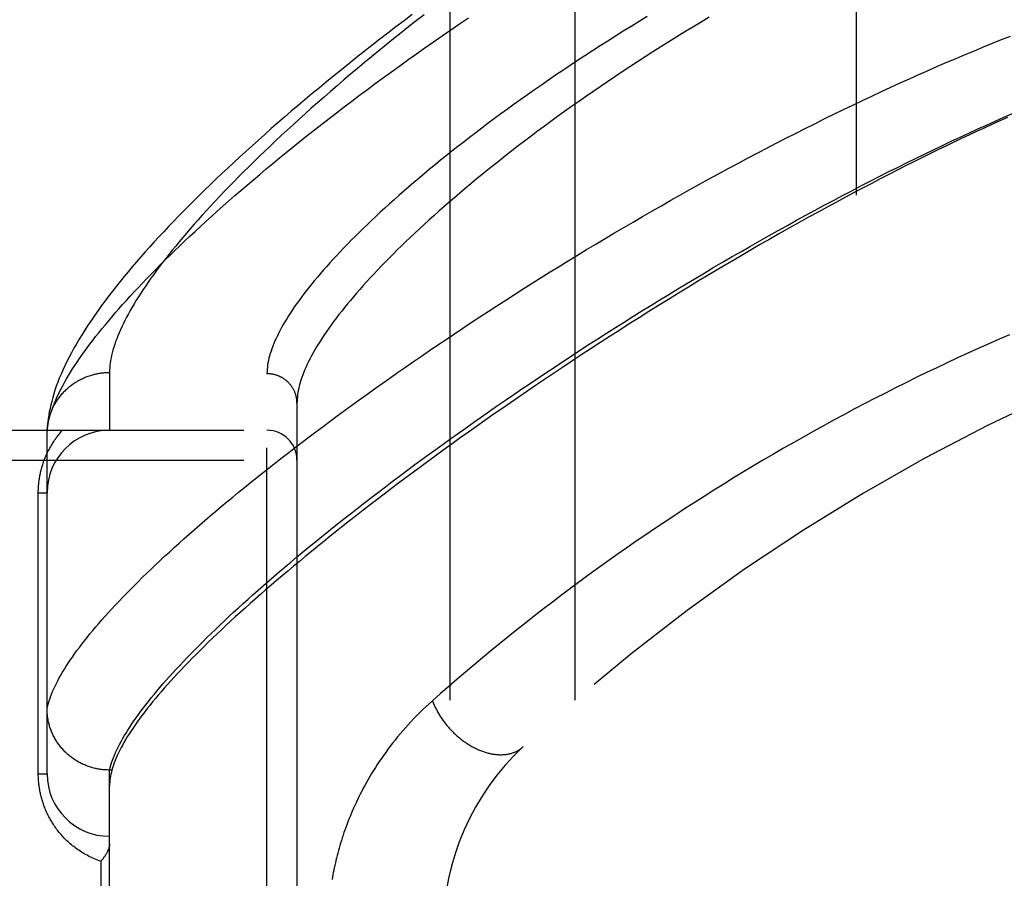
# Model space of a CAD drawing. Header units: inches. Extents: x 0 to 189, y 0 to 122.
# Tile 128 of 226: x 83.367 to 84.352, y 59.172 to 60.031. Entities that reach past the tile are written whole.
import ezdxf

# ---------------------------------------------------------------- set-up
doc = ezdxf.new("R2010")
doc.units = ezdxf.units.IN
doc.header["$LTSCALE"] = 10.388889
doc.header["$MEASUREMENT"] = 0
doc.linetypes.add('HIDDEN', pattern=[0.2, 0.1, -0.1])
for name, color, linetype in [('DEFAULT_2', 8, 'HIDDEN'), ('RIGHTHAND_DOOR_ASSEMBLY', 7, 'CONTINUOUS'), ('SUBPANEL', 7, 'CONTINUOUS')]:
    doc.layers.add(name, color=color, linetype=linetype)

msp = doc.modelspace()

# ---------------------------------------------------------------- linework, layer by layer
at = {"layer": 'DEFAULT_2', "color": 8, "linetype": 'HIDDEN'}
msp.add_line((84.204, 81.67251), (84.204, 36.56851), dxfattribs=at)
at = {"layer": 'RIGHTHAND_DOOR_ASSEMBLY', "color": 8, "linetype": 'HIDDEN'}
for p, q in [((83.45725, 59.67832), (83.45725, 59.62051)), ((83.61475, 58.56394), (83.61475, 59.67708)), ((83.64475, 59.64769), (83.64475, 58.59333)), ((82.55275, 59.62051), (83.61475, 59.62051)), ((83.39475, 59.61712), (83.3948, 59.61952)), ((83.39475, 59.27676), (83.39475, 59.61712)), ((82.55275, 59.59051), (83.64475, 59.59051)), ((83.38596, 59.55801), (83.39475, 59.55801)), ((83.38596, 59.27676), (83.38596, 59.55801)), ((83.45725, 59.28053), (83.45611, 59.28054)), ((83.45962, 59.28053), (83.45725, 59.28053)), ((83.45725, 58.96048), (83.45725, 59.28053)), ((83.46031, 59.28287), (83.45962, 59.28053)), ((83.38596, 59.27676), (83.39475, 59.27676)), ((83.44846, 59.18926), (83.44846, 59.05176))]:
    msp.add_line(p, q, dxfattribs=at)
for points in [[(83.76011, 60.03634), (83.75187, 60.03014), (83.74372, 60.02396), (83.73565, 60.01778), (83.72768, 60.01163), (83.71979, 60.0055), (83.71199, 59.99938), (83.70429, 59.99329), (83.69667, 59.98722), (83.68915, 59.98118), (83.68172, 59.97516), (83.67438, 59.96917), (83.66714, 59.9632), (83.65998, 59.95726), (83.65292, 59.95135), (83.64596, 59.94546), (83.63909, 59.93961), (83.63231, 59.93379), (83.62562, 59.92799), (83.61903, 59.92223), (83.61254, 59.9165), (83.60613, 59.91081), (83.59982, 59.90515), (83.59361, 59.89952), (83.58749, 59.89392), (83.58146, 59.88836), (83.57553, 59.88283), (83.56968, 59.87734), (83.56393, 59.87188), (83.55828, 59.86645), (83.55271, 59.86106), (83.54724, 59.8557), (83.54185, 59.85037), (83.53656, 59.84508), (83.53136, 59.83982), (83.52625, 59.83459), (83.52123, 59.8294), (83.5163, 59.82424), (83.51146, 59.81911), (83.50671, 59.81401), (83.50204, 59.80894), (83.49746, 59.80389), (83.49297, 59.79888), (83.48857, 59.79389), (83.48425, 59.78892), (83.48001, 59.78398), (83.47587, 59.77906), (83.47181, 59.77417), (83.46784, 59.7693), (83.46395, 59.76445), (83.46016, 59.75962), (83.45645, 59.75481), (83.45282, 59.75), (83.44927, 59.7452), (83.4458, 59.7404), (83.4424, 59.73559), (83.4391, 59.73078), (83.43588, 59.72598), (83.43277, 59.7212), (83.42978, 59.71645), (83.4269, 59.71175), (83.42415, 59.70709), (83.42154, 59.7025), (83.41906, 59.69799), (83.41672, 59.69355), (83.41452, 59.68918), (83.41245, 59.68489), (83.41051, 59.68067), (83.40869, 59.67652), (83.40701, 59.67245), (83.40544, 59.66844), (83.404, 59.66451), (83.40267, 59.66064), (83.40146, 59.65683), (83.40035, 59.65309), (83.39936, 59.64941), (83.39847, 59.64579), (83.39768, 59.64224), (83.39699, 59.63876), (83.3964, 59.63534), (83.3959, 59.632), (83.3955, 59.62874), (83.39518, 59.62556), (83.39495, 59.62248), (83.3948, 59.61952)], [(83.39475, 59.61712), (83.39489, 59.61942), (83.39511, 59.62176), (83.39543, 59.62415), (83.39583, 59.62658), (83.39631, 59.62906), (83.39689, 59.63159), (83.39755, 59.63416), (83.3983, 59.63678), (83.39914, 59.63945), (83.40007, 59.64217), (83.40109, 59.64493), (83.4022, 59.64774), (83.40339, 59.6506), (83.40467, 59.65351), (83.40605, 59.65647), (83.40751, 59.65947), (83.40907, 59.66252), (83.41071, 59.66562), (83.41245, 59.66877), (83.41427, 59.67196), (83.41619, 59.67521), (83.4182, 59.6785), (83.42029, 59.68185), (83.42249, 59.68524), (83.42477, 59.68868), (83.42715, 59.69217), (83.42962, 59.69571), (83.43218, 59.69929), (83.43483, 59.70293), (83.43758, 59.70662), (83.44043, 59.71035), (83.44336, 59.71413), (83.44639, 59.71797), (83.44952, 59.72185), (83.45274, 59.72578), (83.45606, 59.72976), (83.45947, 59.73378), (83.46298, 59.73786), (83.46658, 59.74199), (83.47028, 59.74616), (83.47408, 59.75038), (83.47797, 59.75466), (83.48197, 59.75898), (83.48605, 59.76334), (83.49024, 59.76776), (83.49453, 59.77222), (83.49891, 59.77674), (83.50339, 59.7813), (83.50797, 59.7859), (83.51265, 59.79056), (83.51743, 59.79526), (83.52231, 59.80001), (83.52729, 59.8048), (83.53237, 59.80964), (83.53755, 59.81452), (83.54283, 59.81945), (83.54821, 59.82443), (83.55369, 59.82945), (83.55927, 59.83451), (83.56495, 59.83962), (83.57073, 59.84476), (83.57661, 59.84996), (83.5826, 59.85519), (83.58868, 59.86046), (83.59487, 59.86578), (83.60115, 59.87113), (83.60754, 59.87653), (83.61402, 59.88196), (83.62061, 59.88742), (83.62729, 59.89293), (83.63408, 59.89847), (83.64097, 59.90405), (83.64795, 59.90966), (83.65503, 59.9153), (83.66221, 59.92097), (83.66949, 59.92668), (83.67687, 59.93241), (83.68434, 59.93818), (83.69191, 59.94397), (83.69957, 59.94978), (83.70733, 59.95562), (83.71518, 59.96149), (83.72313, 59.96738), (83.73117, 59.97328), (83.73929, 59.97921), (83.74751, 59.98515), (83.75582, 59.99111), (83.76422, 59.99708), (83.7727, 60.00307), (83.78127, 60.00907), (83.78992, 60.01508), (83.79866, 60.02109), (83.80747, 60.02711), (83.81637, 60.03313)], [(83.77193, 60.03607), (83.76414, 60.03002), (83.75645, 60.02399), (83.74886, 60.01798), (83.74136, 60.012), (83.73396, 60.00604), (83.72665, 60.00012), (83.71945, 59.99422), (83.71234, 59.98835), (83.70533, 59.98251), (83.69842, 59.97671), (83.69161, 59.97094), (83.68491, 59.96521), (83.6783, 59.95951), (83.67179, 59.95385), (83.66539, 59.94823), (83.65908, 59.94265), (83.65288, 59.9371), (83.64678, 59.9316), (83.64078, 59.92614), (83.63488, 59.92072), (83.62909, 59.91535), (83.62339, 59.91002), (83.6178, 59.90473), (83.61231, 59.89949), (83.60692, 59.8943), (83.60163, 59.88915), (83.59644, 59.88404), (83.59135, 59.87899), (83.58636, 59.87398), (83.58147, 59.86902), (83.57669, 59.86411), (83.572, 59.85925), (83.56741, 59.85443), (83.56292, 59.84967), (83.55853, 59.84496), (83.55424, 59.84029), (83.55004, 59.83568), (83.54595, 59.83111), (83.54195, 59.8266), (83.53805, 59.82213), (83.53424, 59.81772), (83.53053, 59.81336), (83.52692, 59.80905), (83.5234, 59.80479), (83.51998, 59.80058), (83.51666, 59.79643), (83.51343, 59.79232), (83.51029, 59.78827), (83.50725, 59.78426), (83.5043, 59.78031), (83.50144, 59.77641), (83.49868, 59.77256), (83.49601, 59.76877), (83.49343, 59.76502), (83.49094, 59.76133), (83.48854, 59.75768), (83.48624, 59.75409), (83.48403, 59.75055), (83.4819, 59.74706), (83.47987, 59.74362), (83.47792, 59.74023), (83.47607, 59.73689), (83.4743, 59.73361), (83.47263, 59.73037), (83.47104, 59.72719), (83.46954, 59.72405), (83.46812, 59.72097), (83.4668, 59.71793), (83.46556, 59.71495), (83.46441, 59.71201), (83.46335, 59.70913), (83.46237, 59.70629), (83.46148, 59.7035), (83.46067, 59.70077), (83.45995, 59.69808), (83.45932, 59.69544), (83.45877, 59.69285), (83.4583, 59.69031), (83.45792, 59.68781), (83.45763, 59.68537), (83.45742, 59.68297), (83.45729, 59.68062), (83.45725, 59.67832)], [(83.99513, 60.03429), (83.98709, 60.02942), (83.97912, 60.02453), (83.97121, 60.01964), (83.96338, 60.01475), (83.95563, 60.00985), (83.94794, 60.00496), (83.94034, 60.00006), (83.93281, 59.99516), (83.92535, 59.99027), (83.91798, 59.98538), (83.91069, 59.9805), (83.90348, 59.97562), (83.89635, 59.97076), (83.8893, 59.9659), (83.88234, 59.96106), (83.87546, 59.95623), (83.86867, 59.95141), (83.86197, 59.94661), (83.85535, 59.94182), (83.84882, 59.93705), (83.84238, 59.9323), (83.83603, 59.92757), (83.82976, 59.92286), (83.82359, 59.91818), (83.81751, 59.91352), (83.81152, 59.90888), (83.80562, 59.90426), (83.79981, 59.89967), (83.79409, 59.89511), (83.78846, 59.89058), (83.78293, 59.88607), (83.77748, 59.8816), (83.77213, 59.87715), (83.76688, 59.87273), (83.76171, 59.86835), (83.75664, 59.864), (83.75166, 59.85968), (83.74677, 59.85539), (83.74197, 59.85113), (83.73727, 59.84692), (83.73266, 59.84273), (83.72814, 59.83858), (83.72371, 59.83447), (83.71938, 59.83039), (83.71514, 59.82635), (83.71098, 59.82235), (83.70693, 59.81838), (83.70296, 59.81445), (83.69908, 59.81056), (83.69529, 59.80671), (83.6916, 59.8029), (83.68799, 59.79912), (83.68448, 59.79539), (83.68105, 59.79169), (83.67772, 59.78803), (83.67447, 59.78441), (83.67131, 59.78084), (83.66825, 59.7773), (83.66527, 59.7738), (83.66238, 59.77035), (83.65957, 59.76693), (83.65686, 59.76355), (83.65423, 59.76022), (83.65169, 59.75692), (83.64924, 59.75367), (83.64687, 59.75046), (83.64459, 59.74729), (83.6424, 59.74415), (83.64029, 59.74106), (83.63827, 59.73802), (83.63633, 59.73501), (83.63448, 59.73204), (83.63271, 59.72912), (83.63103, 59.72623), (83.62943, 59.72339), (83.62791, 59.72059), (83.62648, 59.71782), (83.62514, 59.7151), (83.62387, 59.71242), (83.62269, 59.70979), (83.62159, 59.70719), (83.62058, 59.70463), (83.61964, 59.70211), (83.61879, 59.69964), (83.61802, 59.6972), (83.61733, 59.69481), (83.61673, 59.69245), (83.6162, 59.69014), (83.61576, 59.68787), (83.6154, 59.68563), (83.61511, 59.68344), (83.61491, 59.68128), (83.61479, 59.67916), (83.61475, 59.67708)], [(84.05722, 60.03369), (84.04899, 60.0288), (84.04082, 60.02388), (84.03272, 60.01896), (84.02467, 60.01401), (84.01669, 60.00906), (84.00877, 60.00409), (84.00091, 59.99912), (83.99313, 59.99414), (83.98541, 59.98915), (83.97777, 59.98415), (83.97019, 59.97916), (83.9627, 59.97416), (83.95527, 59.96916), (83.94792, 59.96417), (83.94065, 59.95918), (83.93346, 59.95419), (83.92635, 59.94922), (83.91932, 59.94425), (83.91237, 59.93929), (83.90551, 59.93434), (83.89873, 59.9294), (83.89203, 59.92448), (83.88542, 59.91957), (83.87889, 59.91468), (83.87246, 59.90981), (83.86611, 59.90495), (83.85984, 59.90012), (83.85367, 59.89531), (83.84759, 59.89052), (83.84159, 59.88576), (83.83569, 59.88101), (83.82987, 59.8763), (83.82415, 59.87161), (83.81852, 59.86695), (83.81298, 59.86232), (83.80753, 59.85771), (83.80218, 59.85314), (83.79691, 59.8486), (83.79174, 59.84409), (83.78666, 59.83961), (83.78168, 59.83517), (83.77678, 59.83076), (83.77198, 59.82638), (83.76727, 59.82204), (83.76265, 59.81773), (83.75813, 59.81346), (83.7537, 59.80923), (83.74936, 59.80504), (83.74511, 59.80088), (83.74095, 59.79676), (83.73689, 59.79268), (83.73292, 59.78864), (83.72904, 59.78463), (83.72525, 59.78067), (83.72155, 59.77675), (83.71794, 59.77286), (83.71442, 59.76902), (83.71099, 59.76522), (83.70765, 59.76146), (83.70441, 59.75774), (83.70125, 59.75406), (83.69818, 59.75042), (83.6952, 59.74683), (83.69231, 59.74327), (83.68951, 59.73976), (83.68679, 59.73629), (83.68416, 59.73287), (83.68162, 59.72948), (83.67917, 59.72614), (83.67681, 59.72284), (83.67453, 59.71958), (83.67234, 59.71637), (83.67023, 59.7132), (83.66821, 59.71007), (83.66627, 59.70698), (83.66442, 59.70394), (83.66266, 59.70094), (83.66098, 59.69798), (83.65938, 59.69506), (83.65787, 59.69219), (83.65644, 59.68936), (83.6551, 59.68657), (83.65384, 59.68382), (83.65266, 59.68112), (83.65156, 59.67846), (83.65055, 59.67584), (83.64962, 59.67327), (83.64877, 59.67073), (83.64801, 59.66824), (83.64732, 59.66579), (83.64672, 59.66338), (83.64619, 59.66101), (83.64575, 59.65869), (83.64539, 59.65641), (83.64511, 59.65417), (83.64491, 59.65197), (83.64479, 59.64981), (83.64475, 59.64769)], [(83.39475, 59.34173), (83.39528, 59.34407), (83.39589, 59.34645), (83.3966, 59.34888), (83.3974, 59.35135), (83.39828, 59.35386), (83.39925, 59.35641), (83.40032, 59.35901), (83.40147, 59.36165), (83.40271, 59.36434), (83.40405, 59.36707), (83.40547, 59.36984), (83.40698, 59.37266), (83.40858, 59.37552), (83.41027, 59.37842), (83.41206, 59.38137), (83.41393, 59.38436), (83.41589, 59.3874), (83.41794, 59.39048), (83.42009, 59.3936), (83.42232, 59.39677), (83.42465, 59.39998), (83.42706, 59.40323), (83.42957, 59.40653), (83.43216, 59.40988), (83.43485, 59.41326), (83.43763, 59.41669), (83.4405, 59.42017), (83.44346, 59.42369), (83.44652, 59.42725), (83.44966, 59.43085), (83.45289, 59.4345), (83.45622, 59.43819), (83.45964, 59.44193), (83.46315, 59.4457), (83.46675, 59.44952), (83.47044, 59.45339), (83.47422, 59.45729), (83.47809, 59.46124), (83.48206, 59.46523), (83.48612, 59.46926), (83.49026, 59.47334), (83.4945, 59.47746), (83.49883, 59.48161), (83.50326, 59.48582), (83.50777, 59.49006), (83.51238, 59.49434), (83.51707, 59.49866), (83.52186, 59.50303), (83.52674, 59.50743), (83.53171, 59.51188), (83.53677, 59.51636), (83.54193, 59.52089), (83.54717, 59.52545), (83.5525, 59.53005), (83.55793, 59.5347), (83.56344, 59.53938), (83.56905, 59.54409), (83.57474, 59.54885), (83.58053, 59.55364), (83.5864, 59.55846), (83.59237, 59.56333), (83.59842, 59.56823), (83.60456, 59.57316), (83.61079, 59.57813), (83.61711, 59.58313), (83.62352, 59.58817), (83.63001, 59.59323), (83.63659, 59.59833), (83.64326, 59.60346), (83.65001, 59.60863), (83.65685, 59.61382), (83.66378, 59.61904), (83.67079, 59.62429), (83.67788, 59.62957), (83.68506, 59.63487), (83.69231, 59.6402), (83.69966, 59.64556), (83.70708, 59.65094), (83.71458, 59.65634), (83.72217, 59.66177), (83.72983, 59.66721), (83.73757, 59.67268), (83.74539, 59.67817), (83.75328, 59.68367), (83.76125, 59.68919), (83.76929, 59.69473), (83.7774, 59.70028), (83.78559, 59.70585), (83.79385, 59.71143), (83.80218, 59.71702), (83.81058, 59.72261), (83.81904, 59.72822), (83.82757, 59.73383), (83.83616, 59.73945), (83.84481, 59.74508), (83.85353, 59.7507), (83.86231, 59.75633), (83.87114, 59.76196), (83.88003, 59.76758), (83.88898, 59.7732), (83.89797, 59.77882), (83.90702, 59.78443), (83.91612, 59.79003), (83.92526, 59.79562), (83.93445, 59.8012), (83.94368, 59.80676), (83.95295, 59.81231), (83.96225, 59.81784), (83.97159, 59.82335), (83.98097, 59.82884), (83.99038, 59.83431), (83.99982, 59.83976), (84.00929, 59.84518), (84.01879, 59.85058), (84.02831, 59.85595), (84.03785, 59.86129), (84.04741, 59.86659), (84.05698, 59.87187), (84.06657, 59.8771), (84.07617, 59.8823), (84.08578, 59.88746), (84.09539, 59.89258), (84.10501, 59.89766), (84.11464, 59.9027), (84.12426, 59.90769), (84.13387, 59.91264), (84.14349, 59.91754), (84.15309, 59.92239), (84.16269, 59.92719), (84.17227, 59.93194), (84.18184, 59.93664), (84.1914, 59.94128), (84.20093, 59.94587), (84.21045, 59.95041), (84.21994, 59.95489), (84.22941, 59.95931), (84.23885, 59.96367), (84.24826, 59.96797), (84.25764, 59.97222), (84.267, 59.9764), (84.27632, 59.98053), (84.28561, 59.98459), (84.29486, 59.98859), (84.30408, 59.99253), (84.31326, 59.99641), (84.32239, 60.00023), (84.33149, 60.00398), (84.34054, 60.00766), (84.34955, 60.01129), (84.35852, 60.01485)], [(83.45725, 59.28053), (83.45786, 59.2829), (83.45856, 59.2853), (83.45934, 59.28775), (83.46022, 59.29025), (83.46118, 59.29278), (83.46222, 59.29536), (83.46336, 59.29799), (83.46459, 59.30065), (83.4659, 59.30336), (83.4673, 59.30612), (83.46879, 59.30892), (83.47036, 59.31176), (83.47203, 59.31464), (83.47378, 59.31757), (83.47562, 59.32054), (83.47756, 59.32356), (83.47957, 59.32662), (83.48168, 59.32972), (83.48388, 59.33287), (83.48616, 59.33606), (83.48853, 59.33929), (83.491, 59.34256), (83.49355, 59.34588), (83.49619, 59.34925), (83.49891, 59.35266), (83.50173, 59.35611), (83.50464, 59.3596), (83.50763, 59.36314), (83.51072, 59.36672), (83.51389, 59.37034), (83.51715, 59.37401), (83.5205, 59.37772), (83.52394, 59.38147), (83.52747, 59.38526), (83.53108, 59.3891), (83.53479, 59.39298), (83.53858, 59.3969), (83.54246, 59.40086), (83.54643, 59.40486), (83.55049, 59.40891), (83.55464, 59.41299), (83.55887, 59.41712), (83.5632, 59.42129), (83.56761, 59.4255), (83.57211, 59.42975), (83.5767, 59.43405), (83.58138, 59.43838), (83.58614, 59.44275), (83.59099, 59.44716), (83.59593, 59.45161), (83.60096, 59.4561), (83.60608, 59.46063), (83.61128, 59.46519), (83.61657, 59.4698), (83.62194, 59.47444), (83.62741, 59.47912), (83.63295, 59.48384), (83.63859, 59.48859), (83.64431, 59.49338), (83.65011, 59.4982), (83.656, 59.50306), (83.66198, 59.50795), (83.66804, 59.51288), (83.67418, 59.51784), (83.68041, 59.52283), (83.68672, 59.52786), (83.69311, 59.53292), (83.69959, 59.53801), (83.70615, 59.54313), (83.71278, 59.54827), (83.7195, 59.55345), (83.7263, 59.55866), (83.73318, 59.56389), (83.74014, 59.56915), (83.74718, 59.57444), (83.75429, 59.57975), (83.76148, 59.58508), (83.76875, 59.59044), (83.77609, 59.59582), (83.78351, 59.60123), (83.791, 59.60665), (83.79856, 59.61209), (83.80619, 59.61755), (83.8139, 59.62303), (83.82167, 59.62852), (83.82951, 59.63403), (83.83742, 59.63955), (83.8454, 59.64509), (83.85344, 59.65064), (83.86154, 59.65619), (83.86971, 59.66176), (83.87794, 59.66733), (83.88623, 59.67291), (83.89458, 59.6785), (83.90298, 59.68409), (83.91144, 59.68968), (83.91995, 59.69527), (83.92851, 59.70086), (83.93713, 59.70645), (83.94579, 59.71203), (83.9545, 59.71761), (83.96326, 59.72318), (83.97205, 59.72874), (83.98089, 59.73429), (83.98977, 59.73983), (83.99869, 59.74536), (84.00764, 59.75087), (84.01662, 59.75636), (84.02563, 59.76183), (84.03466, 59.76729), (84.04373, 59.77272), (84.05282, 59.77812), (84.06193, 59.78351), (84.07107, 59.78886), (84.08022, 59.79419), (84.08939, 59.79949), (84.09858, 59.80476), (84.10777, 59.80999), (84.11697, 59.81519), (84.12618, 59.82035), (84.13539, 59.82548), (84.14461, 59.83056), (84.15382, 59.8356), (84.16303, 59.8406), (84.17224, 59.84556), (84.18143, 59.85047), (84.19062, 59.85533), (84.1998, 59.86015), (84.20896, 59.86492), (84.2181, 59.86963), (84.22723, 59.8743), (84.23634, 59.87891), (84.24542, 59.88346), (84.25448, 59.88797), (84.26351, 59.89241), (84.27252, 59.8968), (84.28149, 59.90114), (84.29043, 59.90541), (84.29933, 59.90962), (84.3082, 59.91378), (84.31703, 59.91787), (84.32583, 59.9219), (84.33459, 59.92588), (84.34331, 59.92979), (84.35198, 59.93364), (84.36061, 59.93743)], [(84.35557, 59.93346), (84.34804, 59.93008), (84.34047, 59.92664), (84.33284, 59.92314), (84.32516, 59.91958), (84.31742, 59.91597), (84.30964, 59.9123), (84.3018, 59.90857), (84.29391, 59.90478), (84.28597, 59.90093), (84.27797, 59.89701), (84.26991, 59.89304), (84.26178, 59.88899), (84.25356, 59.88487), (84.24525, 59.88066), (84.23682, 59.87635), (84.2283, 59.87196), (84.2197, 59.86749), (84.21101, 59.86294), (84.20223, 59.8583), (84.19335, 59.85357), (84.18436, 59.84874), (84.17525, 59.8438), (84.16601, 59.83875), (84.15663, 59.83359), (84.1471, 59.82829), (84.13743, 59.82288), (84.12761, 59.81733), (84.11766, 59.81167), (84.10762, 59.80591), (84.09749, 59.80005), (84.08729, 59.7941), (84.07707, 59.78809), (84.06684, 59.78203), (84.05664, 59.77593), (84.0465, 59.76982), (84.03641, 59.7637), (84.02638, 59.75758), (84.01642, 59.75144), (84.00652, 59.74531), (83.99669, 59.73916), (83.98692, 59.73302), (83.97723, 59.72688), (83.9676, 59.72074), (83.95804, 59.7146), (83.94857, 59.70848), (83.93916, 59.70236), (83.92984, 59.69626), (83.9206, 59.69016), (83.91144, 59.68409), (83.90236, 59.67802), (83.89336, 59.67198), (83.88444, 59.66595), (83.87561, 59.65994), (83.86687, 59.65396), (83.85821, 59.64799), (83.84964, 59.64206), (83.84116, 59.63614), (83.83277, 59.63026), (83.82446, 59.6244), (83.81625, 59.61857), (83.80813, 59.61277), (83.8001, 59.607), (83.79216, 59.60126), (83.78431, 59.59556), (83.77656, 59.58989), (83.7689, 59.58425), (83.76133, 59.57865), (83.75386, 59.57308), (83.74648, 59.56755), (83.73919, 59.56206), (83.732, 59.5566), (83.72491, 59.55119), (83.7179, 59.54581), (83.711, 59.54047), (83.70418, 59.53517), (83.69746, 59.52991), (83.69084, 59.52469), (83.68431, 59.51951), (83.67788, 59.51438), (83.67154, 59.50928), (83.6653, 59.50423), (83.65916, 59.49922), (83.6531, 59.49426), (83.64714, 59.48933), (83.64128, 59.48445), (83.63551, 59.47962), (83.62984, 59.47482), (83.62426, 59.47008), (83.61878, 59.46537), (83.61339, 59.46071), (83.6081, 59.4561), (83.6029, 59.45153), (83.59779, 59.447), (83.59278, 59.44252), (83.58786, 59.43808), (83.58303, 59.43369), (83.5783, 59.42935), (83.57366, 59.42505), (83.56912, 59.42079), (83.56467, 59.41659), (83.56031, 59.41242), (83.55604, 59.4083), (83.55187, 59.40423), (83.54779, 59.4002), (83.5438, 59.39622), (83.5399, 59.39229), (83.5361, 59.3884), (83.53238, 59.38455), (83.52876, 59.38075), (83.52523, 59.377), (83.52179, 59.37329), (83.51845, 59.36963), (83.51519, 59.36601), (83.51202, 59.36244), (83.50895, 59.35891), (83.50596, 59.35543), (83.50307, 59.35199), (83.50027, 59.3486), (83.49755, 59.34526), (83.49493, 59.34196), (83.49239, 59.3387), (83.48995, 59.33549), (83.48759, 59.33232), (83.48533, 59.3292), (83.48315, 59.32612), (83.48106, 59.32309), (83.47906, 59.3201), (83.47715, 59.31716), (83.47532, 59.31426), (83.47359, 59.3114), (83.47194, 59.30859), (83.47039, 59.30582), (83.46892, 59.3031), (83.46753, 59.30042), (83.46624, 59.29778), (83.46503, 59.29519), (83.46391, 59.29264), (83.46288, 59.29013), (83.46193, 59.28767), (83.46108, 59.28525), (83.46031, 59.28287)], [(84.35759, 59.71603), (84.34718, 59.7115), (84.33677, 59.70691), (84.32638, 59.70226), (84.316, 59.69755), (84.30563, 59.69278), (84.29527, 59.68795), (84.28492, 59.68306), (84.27458, 59.67811), (84.26425, 59.6731), (84.25394, 59.66802), (84.24364, 59.66289), (84.23336, 59.6577), (84.2231, 59.65245), (84.21285, 59.64714), (84.20262, 59.64177), (84.19241, 59.63634), (84.18221, 59.63085), (84.17204, 59.6253), (84.16189, 59.61969), (84.15176, 59.61403), (84.14166, 59.60831), (84.13158, 59.60253), (84.12153, 59.59669), (84.1115, 59.5908), (84.1015, 59.58485), (84.09153, 59.57885), (84.08159, 59.57279), (84.07168, 59.56668), (84.06181, 59.56051), (84.05196, 59.5543), (84.04216, 59.54803), (84.03239, 59.54171), (84.02266, 59.53534), (84.01298, 59.52893), (84.00333, 59.52247), (83.99372, 59.51596), (83.98416, 59.5094), (83.97465, 59.5028), (83.96519, 59.49616), (83.95577, 59.48948), (83.94641, 59.48276), (83.93709, 59.476), (83.92784, 59.46921), (83.91864, 59.46238), (83.9095, 59.45552), (83.90042, 59.44863), (83.8914, 59.44171), (83.88245, 59.43477), (83.87357, 59.4278), (83.86475, 59.42081), (83.85601, 59.4138), (83.84733, 59.40677), (83.83874, 59.39974), (83.83021, 59.39268), (83.82173, 59.38559), (83.8133, 59.37846), (83.80493, 59.37131), (83.79663, 59.36415), (83.78841, 59.35698), (83.78027, 59.34981)], [(83.39484, 59.62047), (83.39492, 59.62159), (83.39501, 59.6227), (83.39513, 59.62382), (83.39526, 59.62493), (83.39542, 59.62603), (83.39559, 59.62714), (83.39579, 59.62824), (83.39601, 59.62934), (83.39625, 59.63043), (83.3965, 59.63152), (83.39678, 59.6326), (83.39708, 59.63368), (83.3974, 59.63475), (83.39774, 59.63582), (83.3981, 59.63688), (83.39848, 59.63794), (83.39887, 59.63898), (83.39929, 59.64002), (83.39973, 59.64106), (83.40019, 59.64208), (83.40066, 59.6431), (83.40115, 59.64411), (83.40167, 59.64511), (83.4022, 59.64609), (83.40275, 59.64707), (83.40332, 59.64804), (83.4039, 59.649), (83.4045, 59.64995), (83.40513, 59.65089), (83.40576, 59.65182), (83.40642, 59.65273), (83.40709, 59.65363), (83.40778, 59.65453), (83.40849, 59.6554), (83.40921, 59.65627), (83.40995, 59.65712), (83.4107, 59.65796), (83.41147, 59.65879), (83.41226, 59.6596), (83.41306, 59.6604), (83.41387, 59.66118), (83.4147, 59.66195), (83.41554, 59.6627), (83.4164, 59.66344), (83.41727, 59.66416), (83.41816, 59.66487), (83.41905, 59.66556), (83.41996, 59.66624), (83.42088, 59.66689), (83.42182, 59.66754), (83.42277, 59.66816), (83.42372, 59.66877), (83.42469, 59.66936), (83.42567, 59.66993), (83.42666, 59.67049), (83.42766, 59.67103), (83.42867, 59.67155), (83.42969, 59.67205), (83.43072, 59.67253), (83.43176, 59.673), (83.43281, 59.67345), (83.43386, 59.67387), (83.43492, 59.67428), (83.43599, 59.67467), (83.43707, 59.67504), (83.43815, 59.67539), (83.43924, 59.67573), (83.44034, 59.67604), (83.44144, 59.67633), (83.44255, 59.6766), (83.44366, 59.67686), (83.44478, 59.67709), (83.4459, 59.6773), (83.44702, 59.6775), (83.44815, 59.67767), (83.44928, 59.67782), (83.45041, 59.67795), (83.45155, 59.67807), (83.45269, 59.67816), (83.45383, 59.67823), (83.45497, 59.67828), (83.45611, 59.67831), (83.45725, 59.67832)], [(83.64475, 59.64769), (83.64474, 59.64833), (83.64472, 59.64897), (83.64469, 59.64961), (83.64464, 59.65025), (83.64457, 59.65089), (83.64449, 59.65153), (83.6444, 59.65216), (83.64429, 59.65279), (83.64417, 59.65342), (83.64404, 59.65405), (83.64389, 59.65467), (83.64373, 59.6553), (83.64355, 59.65591), (83.64336, 59.65653), (83.64316, 59.65714), (83.64294, 59.65774), (83.64271, 59.65834), (83.64247, 59.65894), (83.64221, 59.65953), (83.64194, 59.66011), (83.64166, 59.66069), (83.64136, 59.66126), (83.64105, 59.66182), (83.64073, 59.66238), (83.6404, 59.66294), (83.64005, 59.66348), (83.63969, 59.66402), (83.63933, 59.66455), (83.63894, 59.66507), (83.63855, 59.66558), (83.63815, 59.66608), (83.63773, 59.66658), (83.63731, 59.66707), (83.63687, 59.66754), (83.63642, 59.66801), (83.63596, 59.66847), (83.6355, 59.66892), (83.63502, 59.66936), (83.63453, 59.66978), (83.63403, 59.6702), (83.63353, 59.67061), (83.63301, 59.671), (83.63249, 59.67139), (83.63196, 59.67176), (83.63142, 59.67213), (83.63087, 59.67248), (83.63031, 59.67281), (83.62975, 59.67314), (83.62918, 59.67346), (83.6286, 59.67376), (83.62802, 59.67405), (83.62743, 59.67432), (83.62683, 59.67459), (83.62623, 59.67484), (83.62562, 59.67508), (83.62501, 59.67531), (83.62439, 59.67552), (83.62377, 59.67572), (83.62315, 59.6759), (83.62252, 59.67608), (83.62188, 59.67624), (83.62124, 59.67638), (83.6206, 59.67651), (83.61996, 59.67663), (83.61931, 59.67674), (83.61867, 59.67683), (83.61802, 59.6769), (83.61737, 59.67697), (83.61671, 59.67702), (83.61606, 59.67705), (83.61541, 59.67707), (83.61475, 59.67708)], [(83.38596, 59.55801), (83.38597, 59.55907), (83.38599, 59.56014), (83.38602, 59.56119), (83.38606, 59.56225), (83.38612, 59.56331), (83.38618, 59.56437), (83.38626, 59.56544), (83.38636, 59.56651), (83.38646, 59.56758), (83.38658, 59.56865), (83.38671, 59.56973), (83.38685, 59.57081), (83.38701, 59.57189), (83.38718, 59.57298), (83.38737, 59.57407), (83.38757, 59.57516), (83.38778, 59.57626), (83.38801, 59.57736), (83.38825, 59.57846), (83.38851, 59.57957), (83.38879, 59.58069), (83.38908, 59.58181), (83.38939, 59.58294), (83.38971, 59.58407), (83.39005, 59.5852), (83.39041, 59.58634), (83.39079, 59.58749), (83.39118, 59.58864), (83.3916, 59.58979), (83.39203, 59.59095), (83.39248, 59.5921), (83.39295, 59.59326), (83.39343, 59.59442), (83.39394, 59.59558), (83.39446, 59.59674), (83.39501, 59.5979), (83.39557, 59.59906), (83.39615, 59.60021), (83.39676, 59.60137), (83.39738, 59.60252), (83.39802, 59.60367), (83.39868, 59.60482), (83.39937, 59.60597), (83.40007, 59.60711), (83.4008, 59.60825), (83.40155, 59.60939), (83.40232, 59.61052), (83.40311, 59.61165), (83.40392, 59.61278), (83.40476, 59.6139), (83.40562, 59.61501), (83.4065, 59.61612), (83.40741, 59.61723), (83.40834, 59.61833), (83.40929, 59.61942), (83.41027, 59.62051)], [(83.78027, 59.34981), (83.777, 59.34687), (83.77379, 59.34392), (83.77066, 59.34095), (83.7676, 59.33797), (83.7646, 59.33496), (83.76166, 59.33194), (83.75878, 59.32891), (83.75597, 59.32587), (83.75322, 59.32281), (83.75054, 59.31975), (83.74792, 59.31668), (83.74536, 59.3136), (83.74286, 59.31053), (83.74043, 59.30745), (83.73806, 59.30438), (83.73575, 59.30131), (83.73351, 59.29824), (83.73133, 59.29518), (83.7292, 59.29213), (83.72714, 59.28908), (83.72513, 59.28605), (83.72318, 59.28303), (83.72129, 59.28001), (83.71945, 59.27702), (83.71767, 59.27403), (83.71594, 59.27106), (83.71426, 59.2681), (83.71263, 59.26516), (83.71106, 59.26224), (83.70953, 59.25933), (83.70805, 59.25644), (83.70662, 59.25357), (83.70523, 59.25072), (83.70389, 59.24788), (83.7026, 59.24506), (83.70134, 59.24226), (83.70013, 59.23948), (83.69895, 59.23672), (83.69782, 59.23397), (83.69672, 59.23125), (83.69567, 59.22854), (83.69464, 59.22585), (83.69366, 59.22318), (83.69271, 59.22052), (83.69179, 59.21789), (83.6909, 59.21527), (83.69005, 59.21266), (83.68923, 59.21008), (83.68844, 59.2075), (83.68768, 59.20495), (83.68694, 59.20241), (83.68624, 59.19989), (83.68556, 59.19739), (83.68491, 59.1949), (83.68429, 59.19243), (83.6837, 59.18998), (83.68313, 59.18755), (83.68258, 59.18513), (83.68206, 59.18273), (83.68157, 59.18035), (83.6811, 59.17798), (83.68064, 59.17563), (83.68022, 59.17329), (83.67981, 59.17096)], [(83.78027, 59.34981), (83.78064, 59.34883), (83.78103, 59.34784), (83.78144, 59.34685), (83.78186, 59.34586), (83.7823, 59.34488), (83.78275, 59.34389), (83.78322, 59.34291), (83.7837, 59.34193), (83.7842, 59.34096), (83.78471, 59.33998), (83.78524, 59.33901), (83.78579, 59.33805), (83.78634, 59.33708), (83.78691, 59.33613), (83.7875, 59.33517), (83.7881, 59.33422), (83.78871, 59.33328), (83.78934, 59.33234), (83.78998, 59.33141), (83.79063, 59.33048), (83.7913, 59.32956), (83.79197, 59.32865), (83.79266, 59.32775), (83.79337, 59.32685), (83.79408, 59.32596), (83.79481, 59.32507), (83.79555, 59.3242), (83.79629, 59.32333), (83.79705, 59.32248), (83.79782, 59.32163), (83.7986, 59.32079), (83.79939, 59.31996), (83.80019, 59.31915), (83.801, 59.31834), (83.80182, 59.31754), (83.80265, 59.31675), (83.80349, 59.31598), (83.80433, 59.31521), (83.80519, 59.31446), (83.80605, 59.31372), (83.80692, 59.31299), (83.80779, 59.31228), (83.80868, 59.31157), (83.80957, 59.31088), (83.81046, 59.3102), (83.81137, 59.30954), (83.81228, 59.30889), (83.81319, 59.30825), (83.81411, 59.30763), (83.81503, 59.30702), (83.81596, 59.30642), (83.8169, 59.30584), (83.81783, 59.30528), (83.81877, 59.30473), (83.81972, 59.30419), (83.82066, 59.30367), (83.82161, 59.30317), (83.82257, 59.30268), (83.82352, 59.30221), (83.82448, 59.30175), (83.82543, 59.30131), (83.82639, 59.30089), (83.82735, 59.30048), (83.82831, 59.30009), (83.82927, 59.29971), (83.83023, 59.29935), (83.83119, 59.29901), (83.83215, 59.29869), (83.83311, 59.29838), (83.83406, 59.29809), (83.83502, 59.29782), (83.83597, 59.29756), (83.83692, 59.29733), (83.83786, 59.29711), (83.83881, 59.2969), (83.83975, 59.29672), (83.84068, 59.29655), (83.84162, 59.29641), (83.84254, 59.29628), (83.84347, 59.29616), (83.84439, 59.29607), (83.8453, 59.29599), (83.84621, 59.29593), (83.84711, 59.29589), (83.848, 59.29587), (83.84889, 59.29587), (83.84978, 59.29588), (83.85065, 59.29591), (83.85152, 59.29596), (83.85238, 59.29603), (83.85323, 59.29612), (83.85408, 59.29622), (83.85491, 59.29634), (83.85574, 59.29648), (83.85656, 59.29664), (83.85736, 59.29682), (83.85816, 59.29701), (83.85895, 59.29722), (83.85973, 59.29745), (83.8605, 59.2977), (83.86126, 59.29796), (83.862, 59.29825), (83.86274, 59.29854), (83.86346, 59.29886), (83.86418, 59.29919), (83.86488, 59.29954), (83.86557, 59.29991), (83.86624, 59.30029), (83.8669, 59.3007), (83.86756, 59.30111), (83.86819, 59.30155), (83.86882, 59.302), (83.86943, 59.30246), (83.87003, 59.30294), (83.87061, 59.30344), (83.87118, 59.30395)], [(83.45611, 59.28054), (83.45498, 59.28057), (83.45385, 59.28062), (83.45273, 59.28069), (83.4516, 59.28078), (83.45048, 59.28089), (83.44936, 59.28102), (83.44824, 59.28117), (83.44713, 59.28134), (83.44602, 59.28153), (83.44491, 59.28174), (83.4438, 59.28197), (83.4427, 59.28221), (83.44161, 59.28248), (83.44052, 59.28277), (83.43944, 59.28307), (83.43836, 59.2834), (83.43728, 59.28374), (83.43622, 59.2841), (83.43516, 59.28448), (83.43411, 59.28488), (83.43306, 59.2853), (83.43203, 59.28574), (83.431, 59.28619), (83.42998, 59.28667), (83.42897, 59.28716), (83.42797, 59.28767), (83.42698, 59.28819), (83.42599, 59.28874), (83.42502, 59.2893), (83.42406, 59.28988), (83.42311, 59.29047), (83.42217, 59.29108), (83.42124, 59.29171), (83.42033, 59.29236), (83.41942, 59.29302), (83.41853, 59.29369), (83.41765, 59.29439), (83.41678, 59.29509), (83.41593, 59.29582), (83.41509, 59.29655), (83.41426, 59.29731), (83.41345, 59.29807), (83.41265, 59.29886), (83.41187, 59.29965), (83.4111, 59.30046), (83.41035, 59.30128), (83.40961, 59.30212), (83.40889, 59.30297), (83.40818, 59.30383), (83.40749, 59.3047), (83.40682, 59.30559), (83.40616, 59.30648), (83.40552, 59.30739), (83.40489, 59.30831), (83.40429, 59.30924), (83.40369, 59.31018), (83.40312, 59.31114), (83.40257, 59.3121), (83.40203, 59.31307), (83.40151, 59.31405), (83.40101, 59.31504), (83.40053, 59.31604), (83.40006, 59.31705), (83.39962, 59.31806), (83.39919, 59.31908), (83.39878, 59.32011), (83.39839, 59.32115), (83.39802, 59.32219), (83.39767, 59.32324), (83.39734, 59.3243), (83.39703, 59.32536), (83.39674, 59.32643), (83.39646, 59.3275), (83.39621, 59.32858), (83.39598, 59.32966), (83.39577, 59.33074), (83.39557, 59.33183), (83.3954, 59.33292), (83.39525, 59.33402), (83.39512, 59.33512), (83.39501, 59.33622), (83.39491, 59.33732), (83.39484, 59.33842), (83.39479, 59.33952), (83.39476, 59.34063), (83.39475, 59.34173)], [(83.45962, 59.28053), (83.45906, 59.27841), (83.45858, 59.27632), (83.45818, 59.27427), (83.45784, 59.27226), (83.45758, 59.27028), (83.4574, 59.26834), (83.45729, 59.26643), (83.45725, 59.26456)], [(83.44846, 59.18926), (83.44687, 59.18982), (83.44528, 59.19041), (83.44372, 59.19103), (83.44218, 59.19167), (83.44065, 59.19234), (83.43914, 59.19303), (83.43766, 59.19375), (83.43619, 59.19448), (83.43475, 59.19524), (83.43332, 59.19602), (83.43192, 59.19682), (83.43054, 59.19764), (83.42918, 59.19848), (83.42785, 59.19934), (83.42653, 59.20021), (83.42524, 59.2011), (83.42398, 59.20201), (83.42273, 59.20293), (83.42151, 59.20387), (83.42032, 59.20482), (83.41914, 59.20578), (83.41799, 59.20676), (83.41687, 59.20775), (83.41576, 59.20875), (83.41468, 59.20976), (83.41363, 59.21079), (83.41259, 59.21182), (83.41158, 59.21286), (83.41059, 59.21391), (83.40963, 59.21497), (83.40869, 59.21603), (83.40777, 59.2171), (83.40687, 59.21818), (83.406, 59.21927), (83.40514, 59.22036), (83.40431, 59.22146), (83.4035, 59.22256), (83.40272, 59.22367), (83.40195, 59.22478), (83.4012, 59.22589), (83.40048, 59.22701), (83.39977, 59.22813), (83.39909, 59.22926), (83.39843, 59.23039), (83.39778, 59.23152), (83.39716, 59.23265), (83.39655, 59.23378), (83.39597, 59.23492), (83.3954, 59.23606), (83.39485, 59.2372), (83.39432, 59.23834), (83.39381, 59.23948), (83.39331, 59.24062), (83.39284, 59.24176), (83.39238, 59.2429), (83.39194, 59.24404), (83.39152, 59.24517), (83.39112, 59.24631), (83.39073, 59.24743), (83.39037, 59.24856), (83.39002, 59.24968), (83.38968, 59.2508), (83.38936, 59.25191), (83.38906, 59.25302), (83.38878, 59.25412), (83.38851, 59.25522), (83.38825, 59.25632), (83.38801, 59.25741), (83.38778, 59.2585), (83.38757, 59.25958), (83.38737, 59.26067), (83.38719, 59.26175), (83.38702, 59.26283), (83.38686, 59.2639), (83.38672, 59.26498), (83.38659, 59.26605), (83.38647, 59.26712), (83.38636, 59.26819), (83.38627, 59.26926), (83.38619, 59.27032), (83.38612, 59.27138), (83.38606, 59.27244), (83.38602, 59.27351), (83.38599, 59.27459), (83.38597, 59.27567), (83.38596, 59.27676)], [(83.45725, 59.20686), (83.45724, 59.20646), (83.45722, 59.20605), (83.45719, 59.20562), (83.45714, 59.20519), (83.45707, 59.20475), (83.457, 59.2043), (83.4569, 59.20384), (83.45679, 59.20337), (83.45667, 59.2029), (83.45653, 59.20241), (83.45637, 59.20191), (83.4562, 59.20141), (83.45601, 59.2009), (83.4558, 59.20038), (83.45558, 59.19986), (83.45534, 59.19933), (83.45509, 59.1988), (83.45482, 59.19825), (83.45453, 59.19771), (83.45423, 59.19716), (83.45391, 59.1966), (83.45358, 59.19604), (83.45323, 59.19548), (83.45287, 59.19492), (83.45249, 59.19435), (83.4521, 59.19379), (83.45169, 59.19322), (83.45127, 59.19265), (83.45083, 59.19208), (83.45038, 59.19151), (83.44992, 59.19095), (83.44945, 59.19038), (83.44896, 59.18982), (83.44846, 59.18926)]]:
    msp.add_lwpolyline(points, dxfattribs=at)
for centre, radius, start, end in [((85.22996, 57.8364), 2, 100.33418, 132.79592), ((83.45725, 59.55801), 0.0625, 90, 180), ((83.61475, 59.59051), 0.03, 0, 90), ((84.04103, 59.12051), 0.25, 132.79592, 227.20408), ((83.45725, 59.27676), 0.0625, 180, 270)]:
    msp.add_arc(centre, radius, start, end, dxfattribs=at)
at = {"layer": 'SUBPANEL', "color": 8, "linetype": 'HIDDEN'}
for p, q in [((83.79775, 79.08926), (83.79775, 39.15176)), ((83.92275, 79.08926), (83.92275, 39.15176))]:
    msp.add_line(p, q, dxfattribs=at)

doc.saveas('drawing.dxf')
